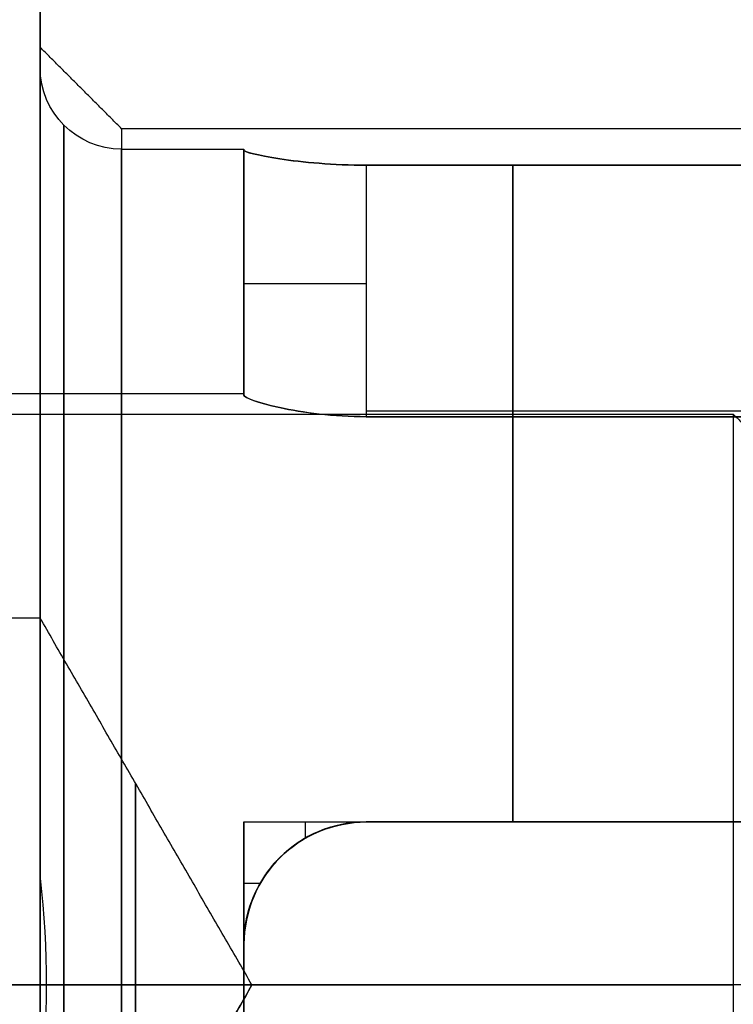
# Model space of a CAD drawing. Header units: millimetres. Extents: x -66 to 114, y 79 to 395.
# Tile 123 of 211: x 86.8 to 88.55, y 139.37 to 141.78. Entities that reach past the tile are written whole.
import ezdxf

# ---------------------------------------------------------------- set-up
doc = ezdxf.new("R2010")
doc.units = ezdxf.units.MM
doc.layers.add('Layer 01', color=7, linetype='Continuous', true_color=0x000000)

msp = doc.modelspace()

# ---------------------------------------------------------------- linework, layer by layer
at = {"layer": 'Layer 01'}
for p, q in [((86.85, 141.6633, -18.55), (86.85, 141.7133, -18.55)), ((87.35, 141.4633, -13.98), (87.35, 140.8633, -13.98)), ((87.35, 141.4633, -18.55), (87.35, 140.8633, -18.55)), ((87.35, 141.4633, -23.12), (87.35, 140.8633, -23.12)), ((87.35, 141.1616, -14.08), (87.35, 141.1616, -13.88)), ((87.35, 141.1616, -18.65), (87.35, 141.1616, -18.45)), ((87.35, 141.1616, -23.22), (87.35, 141.1616, -23.02)), ((87.65, 140.8217, -14.38), (90.85, 140.8217, -14.38)), ((87.65, 140.8217, -13.58), (90.85, 140.8217, -13.58)), ((87.65, 140.8217, -18.95), (90.85, 140.8217, -18.95)), ((87.65, 140.8217, -18.15), (90.85, 140.8217, -18.15)), ((87.65, 140.8217, -23.52), (90.85, 140.8217, -23.52)), ((87.65, 140.8217, -22.72), (90.85, 140.8217, -22.72)), ((87.35, 139.8133, -21.3516), (87.35, 139.0133, -21.3516)), ((87.5, 139.8133, -21.4192), (87.5, 139.7731, -21.4192)), ((90.85, 139.8133, -15.3884), (87.65, 139.8133, -15.3884)), ((90.85, 139.8133, -12.5716), (87.65, 139.8133, -12.5716)), ((90.85, 139.8133, -19.9584), (87.65, 139.8133, -19.9584)), ((90.85, 139.8133, -17.1416), (87.65, 139.8133, -17.1416)), ((90.85, 139.8133, -24.5284), (87.65, 139.8133, -24.5284)), ((90.85, 139.8133, -21.7116), (87.65, 139.8133, -21.7116)), ((87.35, 139.6633, -21.4192), (87.3902, 139.6633, -21.4192)), ((87.35, 139.5133, -15.7295), (87.35, 139.3133, -15.7295)), ((87.35, 139.5133, -12.2305), (87.35, 139.3133, -12.2305)), ((87.35, 139.5133, -20.2995), (87.35, 139.3133, -20.2995)), ((87.35, 139.5133, -16.8005), (87.35, 139.3133, -16.8005)), ((87.35, 139.5133, -24.8695), (87.35, 139.3133, -24.8695)), ((77.85, 139.4133, -15.38), (88.55, 139.4133, -15.38)), ((77.85, 139.4133, -19.95), (88.55, 139.4133, -19.95)), ((77.85, 139.4133, -24.52), (88.55, 139.4133, -24.52)), ((77.85, 139.4133, -21.72), (88.55, 139.4133, -21.72)), ((77.85, 139.4133, -17.15), (88.55, 139.4133, -17.15)), ((77.85, 139.4133, -12.58), (88.55, 139.4133, -12.58)), ((87.35, 139.4133, -12.53), (78.05, 139.4133, -12.53)), ((87.35, 139.4133, -17.1), (78.05, 139.4133, -17.1)), ((87.35, 139.4133, -21.67), (78.05, 139.4133, -21.67)), ((87.35, 139.4133, -24.57), (78.05, 139.4133, -24.57)), ((87.35, 139.4133, -20), (78.05, 139.4133, -20)), ((87.35, 139.4133, -15.43), (78.05, 139.4133, -15.43)), ((78.15, 139.4133, -13.08), (86.85, 139.4133, -13.08)), ((78.15, 139.4133, -17.65), (86.85, 139.4133, -17.65)), ((78.15, 139.4133, -22.22), (86.85, 139.4133, -22.22)), ((78.15, 139.4133, -24.02), (86.85, 139.4133, -24.02)), ((78.15, 139.4133, -19.45), (86.85, 139.4133, -19.45)), ((78.15, 139.4133, -14.88), (86.85, 139.4133, -14.88)), ((87.3696, 139.4133, -13.98), (86.85, 139.4133, -13.08)), ((87.3696, 139.4133, -18.55), (86.85, 139.4133, -17.65)), ((87.3696, 139.4133, -23.12), (86.85, 139.4133, -22.22)), ((87.05, 139.4133, -11.88), (86.85, 139.4133, -11.68)), ((87.05, 139.4133, -25.22), (86.85, 139.4133, -25.42)), ((87.3696, 139.4133, -23.12), (86.85, 139.4133, -24.02)), ((87.3696, 139.4133, -18.55), (86.85, 139.4133, -19.45)), ((87.3696, 139.4133, -13.98), (86.85, 139.4133, -14.88)), ((86.85, 139.4133, -11.68), (86.85, 139.4133, -11.73)), ((86.85, 139.4133, -16.23), (86.85, 139.4133, -16.3)), ((86.85, 139.4133, -20.8), (86.85, 139.4133, -20.87)), ((86.85, 139.4133, -25.37), (86.85, 139.4133, -25.42)), ((87.05, 139.4133, -21.02), (86.865, 139.4133, -20.835)), ((87.05, 139.4133, -16.45), (86.865, 139.4133, -16.265)), ((87.05, 139.4133, -20.65), (86.865, 139.4133, -20.835)), ((87.05, 139.4133, -16.08), (86.865, 139.4133, -16.265)), ((91.9, 139.4133, -21.02), (87.05, 139.4133, -21.02)), ((91.9, 139.4133, -11.88), (87.05, 139.4133, -11.88)), ((91.9, 139.4133, -16.45), (87.05, 139.4133, -16.45)), ((87.35, 139.4133, -16.03), (87.05, 139.4133, -16.03)), ((87.35, 139.4133, -20.6), (87.05, 139.4133, -20.6)), ((87.35, 139.4133, -25.17), (87.05, 139.4133, -25.17)), ((87.35, 139.4133, -21.07), (87.05, 139.4133, -21.07)), ((87.35, 139.4133, -16.5), (87.05, 139.4133, -16.5)), ((87.35, 139.4133, -11.93), (87.05, 139.4133, -11.93)), ((91.9, 139.4133, -20.65), (87.05, 139.4133, -20.65)), ((91.9, 139.4133, -16.08), (87.05, 139.4133, -16.08)), ((91.9, 139.4133, -25.22), (87.05, 139.4133, -25.22)), ((87.35, 139.4133, -16.03), (87.35, 139.4133, -15.43)), ((87.35, 139.4133, -12.53), (87.35, 139.4133, -11.93)), ((87.35, 139.4133, -20.6), (87.35, 139.4133, -20)), ((87.35, 139.4133, -17.1), (87.35, 139.4133, -16.5)), ((87.35, 139.4133, -25.17), (87.35, 139.4133, -24.57)), ((87.35, 139.4133, -21.67), (87.35, 139.4133, -21.07)), ((88.85, 139.4133, -12.88), (88.55, 139.4133, -12.58))]:
    msp.add_line(p, q, dxfattribs=at)
at = {"layer": 'Layer 01', "extrusion": (1, 7.29075e-16, -1.82565e-16)}
msp.add_arc((144.9733, -18.55, 86.85), 12.8, 46.528, 175.5192, dxfattribs=at)
at = {"layer": 'Layer 01', "extrusion": (1, -4.83086e-16, 4.5747e-16)}
msp.add_arc((144.9733, -18.55, 86.85), 12.8, 184.4808, 313.472, dxfattribs=at)
at = {"layer": 'Layer 01', "extrusion": (-1, -6.93895e-16, 1.74567e-18)}
msp.add_arc((-144.9733, -18.55, -86.85), 12.3, 228.18969, 355.33666, dxfattribs=at)
at = {"layer": 'Layer 01', "extrusion": (-1, 4.49033e-16, 6.15087e-16)}
msp.add_arc((-144.9733, -18.55, -86.85), 12.3, 4.66334, 131.81031, dxfattribs=at)
at = {"layer": 'Layer 01', "extrusion": (1, -7.90237e-16, -6.92392e-15)}
for centre in [(139.4133, -23.12, 86.85), (139.4133, -18.55, 86.85)]:
    msp.add_arc(centre, 2.3, 0, 83.4528, dxfattribs=at)
at = {"layer": 'Layer 01', "extrusion": (1, 3.08932e-15, -3.85395e-17)}
msp.add_arc((139.4133, -13.98, 86.85), 2.3, 0, 180, dxfattribs=at)
at = {"layer": 'Layer 01', "extrusion": (1, -6.98616e-15, 1.10301e-17)}
for centre in [(139.4133, -18.55, 86.85), (139.4133, -13.98, 86.85)]:
    msp.add_arc(centre, 2.3, 276.5472, 0, dxfattribs=at)
at = {"layer": 'Layer 01', "extrusion": (1, -3.08932e-15, -3.85395e-17)}
msp.add_arc((139.4133, -23.12, 86.85), 2.3, 180, 0, dxfattribs=at)
at = {"layer": 'Layer 01', "extrusion": (0, 2.84495e-16, -1)}
for centre in [(-87.05, 141.6633, 23.12), (-87.05, 141.6633, 18.55), (-87.05, 141.6633, 13.98)]:
    msp.add_arc(centre, 0.2, 270, 0, dxfattribs=at)
at = {"layer": 'Layer 01', "extrusion": (1, 0, -3.85395e-17)}
for centre in [(139.4133, -23.12, 87.05), (139.4133, -18.55, 87.05)]:
    msp.add_arc(centre, 2.1, 0, 180, dxfattribs=at)
at = {"layer": 'Layer 01', "extrusion": (1, -3.25999e-32, -3.85395e-17)}
msp.add_arc((139.4133, -13.98, 87.05), 2.1, 360, 180, dxfattribs=at)
at = {"layer": 'Layer 01', "extrusion": (-1, 0, 3.85395e-17)}
for centre in [(-139.4133, -18.55, -87.05), (-139.4133, -23.12, -87.05)]:
    msp.add_arc(centre, 2.1, 180, 0, dxfattribs=at)
at = {"layer": 'Layer 01', "extrusion": (-1, 3.25999e-32, 3.85395e-17)}
msp.add_arc((-139.4133, -13.98, -87.05), 2.1, 180, 0, dxfattribs=at)
at = {"layer": 'Layer 01', "extrusion": (1, 6.07435e-32, -1.40202e-16)}
for start, end in [(180, 0), (0, 180)]:
    msp.add_arc((139.4133, -13.98, 87.05), 2.05, start, end, dxfattribs=at)
at = {"layer": 'Layer 01', "extrusion": (1, 0, -1.40202e-16)}
for centre, radius, start, end in [((139.4133, -18.55, 87.05), 2.05, 180, 0), ((139.4133, -23.12, 87.05), 2.05, 180, 0), ((139.4133, -23.12, 87.05), 2.05, 0, 180), ((139.4133, -18.55, 87.05), 2.05, 0, 180), ((139.4133, -23.12, 88.55), 1.4, 0, 180), ((139.4133, -18.55, 88.55), 1.4, 0, 180), ((139.4133, -13.98, 88.55), 1.4, 0, 180), ((139.4133, -18.55, 86.85), 0.9, 0, 180), ((139.4133, -23.12, 86.85), 0.9, 0, 180)]:
    msp.add_arc(centre, radius, start, end, dxfattribs=at)
at = {"layer": 'Layer 01', "extrusion": (-1, 5.82179e-12, -2.84188e-13)}
for centre in [(-139.4133, -13.98, -87.35), (-139.4133, -18.55, -87.35), (-139.4133, -23.12, -87.35)]:
    msp.add_arc(centre, 2.05, 180, 182.796, dxfattribs=at)
at = {"layer": 'Layer 01', "extrusion": (-1, 5.8289e-12, 1.44483e-16)}
for centre in [(-139.4133, -23.12, -87.35), (-139.4133, -18.55, -87.35)]:
    msp.add_arc(centre, 2.05, 177.204, 180, dxfattribs=at)
at = {"layer": 'Layer 01', "extrusion": (-1, 5.82892e-12, 1.44828e-16)}
msp.add_arc((-139.4133, -13.98, -87.35), 2.05, 177.204, 180, dxfattribs=at)
at = {"layer": 'Layer 01', "extrusion": (-1, 0, 0)}
for centre, radius, start, end in [((-139.4133, -13.98, -88.0093), 2.05, 191.2518, 258.7482), ((-139.4133, -18.55, -88.0093), 2.05, 191.2518, 258.7482), ((-139.4133, -23.12, -88.0093), 2.05, 191.2518, 258.7482), ((-139.4133, -23.12, -88.0093), 2.05, 101.2518, 168.7482), ((-139.4133, -18.55, -88.0093), 2.05, 101.2518, 168.7482), ((-139.4133, -13.98, -88.0093), 2.05, 101.2518, 168.7482), ((-139.4133, -13.98, -87.0838), 0.4951, 0, 180), ((-139.4133, -18.55, -87.0838), 0.4951, 0, 180), ((-139.4133, -23.12, -87.0838), 0.4951, 0, 180), ((-139.4133, -23.12, -87.0838), 0.4951, 180, 0), ((-139.4133, -18.55, -87.0838), 0.4951, 180, 0), ((-139.4133, -13.98, -87.0838), 0.4951, 180, 0)]:
    msp.add_arc(centre, radius, start, end, dxfattribs=at)
at = {"layer": 'Layer 01', "extrusion": (0, -1, 0)}
for centre in [(87.65, -14.08, -141.134), (87.65, -18.65, -141.134), (87.65, -23.22, -141.134)]:
    msp.add_arc(centre, 0.3, 180, 270, dxfattribs=at)
at = {"layer": 'Layer 01', "extrusion": (0, 1, 0)}
for centre in [(-87.65, -13.88, 141.134), (-87.65, -18.45, 141.134), (-87.65, -23.02, 141.134)]:
    msp.add_arc(centre, 0.3, 0, 90, dxfattribs=at)
at = {"layer": 'Layer 01', "extrusion": (-1, 4.12028e-12, 1.39535e-16)}
for centre in [(-139.4133, -13.98, -87.35), (-139.4133, -18.55, -87.35), (-139.4133, -23.12, -87.35)]:
    msp.add_arc(centre, 1.45, 176.0454, 180, dxfattribs=at)
at = {"layer": 'Layer 01', "extrusion": (-1, 4.11029e-12, -2.84012e-13)}
for centre in [(-139.4133, -23.12, -87.35), (-139.4133, -18.55, -87.35), (-139.4133, -13.98, -87.35)]:
    msp.add_arc(centre, 1.45, 180, 183.9546, dxfattribs=at)
at = {"layer": 'Layer 01', "extrusion": (-1, 0, 1.40202e-16)}
for centre, radius in [((-139.4133, -13.98, -88.55), 1.4), ((-139.4133, -18.55, -88.55), 1.4), ((-139.4133, -23.12, -88.55), 1.4), ((-139.4133, -23.12, -86.85), 0.9), ((-139.4133, -18.55, -86.85), 0.9)]:
    msp.add_arc(centre, radius, 180, 0, dxfattribs=at)
at = {"layer": 'Layer 01', "extrusion": (1, 1.3836e-31, -1.40202e-16)}
msp.add_arc((139.4133, -13.98, 86.85), 0.9, 0, 180, dxfattribs=at)
at = {"layer": 'Layer 01', "extrusion": (-1, -1.3836e-31, 1.40202e-16)}
msp.add_arc((-139.4133, -13.98, -86.85), 0.9, 180, 360, dxfattribs=at)
at = {"layer": 'Layer 01', "extrusion": (-1, 1.77636e-14, 8.95814e-14)}
msp.add_arc((-139.4133, -23.12, -87.35), 2.05, 78.7482, 101.2518, dxfattribs=at)
at = {"layer": 'Layer 01'}
msp.add_arc((87.65, 139.5133, -21.4192), 0.3, 90, 180, dxfattribs=at)
at = {"layer": 'Layer 01', "extrusion": (0, 0, -1)}
for centre in [(-87.65, 139.5133, 15.7006), (-87.65, 139.5133, 12.2594), (-87.65, 139.5133, 20.2706), (-87.65, 139.5133, 16.8294), (-87.65, 139.5133, 24.8406), (-87.65, 139.5133, 21.5727)]:
    msp.add_arc(centre, 0.3, 0, 90, dxfattribs=at)
at = {"layer": 'Layer 01', "extrusion": (-1, -7.10543e-14, -1.45296e-12)}
for centre in [(-139.4133, -13.98, -87.35), (-139.4133, -18.55, -87.35), (-139.4133, -23.12, -87.35)]:
    msp.add_arc(centre, 2.05, 267.204, 272.796, dxfattribs=at)
at = {"layer": 'Layer 01', "extrusion": (-1, 7.10543e-14, 1.02942e-12)}
msp.add_arc((-139.4133, -13.98, -87.35), 1.45, 86.0454, 93.9546, dxfattribs=at)
at = {"layer": 'Layer 01', "extrusion": (-1, 7.10543e-14, 1.02945e-12)}
for centre in [(-139.4133, -18.55, -87.35), (-139.4133, -23.12, -87.35)]:
    msp.add_arc(centre, 1.45, 86.0454, 93.9546, dxfattribs=at)
at = {"layer": 'Layer 01', "extrusion": (-1, -7.10543e-14, -1.02625e-12)}
for centre in [(-139.4133, -23.12, -87.35), (-139.4133, -13.98, -87.35)]:
    msp.add_arc(centre, 1.45, 266.0454, 273.9546, dxfattribs=at)
at = {"layer": 'Layer 01', "extrusion": (-1, -7.10543e-14, -1.02622e-12)}
msp.add_arc((-139.4133, -18.55, -87.35), 1.45, 266.0454, 273.9546, dxfattribs=at)
at = {"layer": 'Layer 01', "extrusion": (-1, 7.10543e-14, 1.4568e-12)}
for centre in [(-139.4133, -18.55, -87.35), (-139.4133, -13.98, -87.35)]:
    msp.add_arc(centre, 2.05, 87.204, 92.796, dxfattribs=at)
at = {"layer": 'Layer 01'}
for points, degree in [([(87.05, 141.5133, -23.12), (86.95, 141.6133, -23.12), (86.85, 141.7133, -23.12)], 2), ([(87.05, 141.5133, -13.98), (86.95, 141.6133, -13.98), (86.85, 141.7133, -13.98)], 2), ([(87.05, 141.5133, -18.55), (86.95, 141.6133, -18.55), (86.85, 141.7133, -18.55)], 2), ([(91.9, 141.5133, -23.12), (89.475, 141.5133, -23.12), (87.05, 141.5133, -23.12)], 2), ([(91.9, 141.5133, -13.98), (89.475, 141.5133, -13.98), (87.05, 141.5133, -13.98)], 2), ([(91.9, 141.5133, -18.55), (89.475, 141.5133, -18.55), (87.05, 141.5133, -18.55)], 2), ([(87.05, 141.4633, -13.98), (87.2, 141.4633, -13.98), (87.35, 141.4633, -13.98)], 2), ([(87.05, 141.4633, -18.55), (87.2, 141.4633, -18.55), (87.35, 141.4633, -18.55)], 2), ([(87.05, 141.4633, -23.12), (87.2, 141.4633, -23.12), (87.35, 141.4633, -23.12)], 2), ([(87.35, 140.8599, -14.08), (87.35, 141.1604, -14.08), (87.35, 141.4609, -14.08)], 2), ([(87.35, 141.4609, -13.88), (87.35, 141.1604, -13.88), (87.35, 140.8599, -13.88)], 2), ([(87.35, 140.8599, -18.65), (87.35, 141.1604, -18.65), (87.35, 141.4609, -18.65)], 2), ([(87.35, 141.4609, -18.45), (87.35, 141.1604, -18.45), (87.35, 140.8599, -18.45)], 2), ([(87.35, 140.8599, -23.22), (87.35, 141.1604, -23.22), (87.35, 141.4609, -23.22)], 2), ([(87.35, 141.4609, -23.02), (87.35, 141.1604, -23.02), (87.35, 140.8599, -23.02)], 2), ([(87.65, 141.4239, -14.38), (88.3093, 141.4239, -14.38), (88.9686, 141.4239, -14.38)], 2), ([(87.65, 141.4239, -18.95), (88.3093, 141.4239, -18.95), (88.9686, 141.4239, -18.95)], 2), ([(87.65, 141.4239, -23.52), (88.3093, 141.4239, -23.52), (88.9686, 141.4239, -23.52)], 2), ([(88.9686, 141.4239, -22.72), (88.3093, 141.4239, -22.72), (87.65, 141.4239, -22.72)], 2), ([(88.9686, 141.4239, -18.15), (88.3093, 141.4239, -18.15), (87.65, 141.4239, -18.15)], 2), ([(88.9686, 141.4239, -13.58), (88.3093, 141.4239, -13.58), (87.65, 141.4239, -13.58)], 2), ([(87.65, 141.4239, -14.38), (87.65, 141.1155, -14.38), (87.65, 140.8071, -14.38)], 2), ([(87.65, 141.4239, -13.58), (87.65, 141.1155, -13.58), (87.65, 140.8071, -13.58)], 2), ([(87.65, 141.4239, -18.95), (87.65, 141.1155, -18.95), (87.65, 140.8071, -18.95)], 2), ([(87.65, 141.4239, -18.15), (87.65, 141.1155, -18.15), (87.65, 140.8071, -18.15)], 2), ([(87.65, 141.4239, -23.52), (87.65, 141.1155, -23.52), (87.65, 140.8071, -23.52)], 2), ([(87.65, 141.4239, -22.72), (87.65, 141.1155, -22.72), (87.65, 140.8071, -22.72)], 2), ([(87.35, 140.8633, -13.98), (82.7, 140.8633, -13.98), (78.05, 140.8633, -13.98)], 2), ([(87.35, 140.8633, -18.55), (82.7, 140.8633, -18.55), (78.05, 140.8633, -18.55)], 2), ([(87.35, 140.8633, -23.12), (82.7, 140.8633, -23.12), (78.05, 140.8633, -23.12)], 2), ([(77.85, 140.8133, -13.98), (83.2, 140.8133, -13.98), (88.55, 140.8133, -13.98)], 2), ([(77.85, 140.8133, -18.55), (83.2, 140.8133, -18.55), (88.55, 140.8133, -18.55)], 2), ([(77.85, 140.8133, -23.12), (83.2, 140.8133, -23.12), (88.55, 140.8133, -23.12)], 2), ([(88.9686, 140.8071, -13.58), (88.3093, 140.8071, -13.58), (87.65, 140.8071, -13.58)], 2), ([(88.9686, 140.8071, -18.15), (88.3093, 140.8071, -18.15), (87.65, 140.8071, -18.15)], 2), ([(88.9686, 140.8071, -22.72), (88.3093, 140.8071, -22.72), (87.65, 140.8071, -22.72)], 2), ([(87.65, 140.8071, -23.52), (88.3093, 140.8071, -23.52), (88.9686, 140.8071, -23.52)], 2), ([(87.65, 140.8071, -18.95), (88.3093, 140.8071, -18.95), (88.9686, 140.8071, -18.95)], 2), ([(87.65, 140.8071, -14.38), (88.3093, 140.8071, -14.38), (88.9686, 140.8071, -14.38)], 2), ([(88.55, 140.8133, -13.98), (88.7, 140.6633, -13.98), (88.85, 140.5133, -13.98)], 2), ([(88.55, 140.8133, -18.55), (88.7, 140.6633, -18.55), (88.85, 140.5133, -18.55)], 2), ([(88.55, 140.8133, -23.12), (88.7, 140.6633, -23.12), (88.85, 140.5133, -23.12)], 2), ([(86.85, 140.3133, -13.98), (82.5, 140.3133, -13.98), (78.15, 140.3133, -13.98)], 2), ([(86.85, 140.3133, -18.55), (82.5, 140.3133, -18.55), (78.15, 140.3133, -18.55)], 2), ([(86.85, 140.3133, -23.12), (82.5, 140.3133, -23.12), (78.15, 140.3133, -23.12)], 2), ([(87.3696, 139.4133, -13.98), (87.1098, 139.8633, -13.98), (86.85, 140.3133, -13.98)], 2), ([(87.3696, 139.4133, -18.55), (87.1098, 139.8633, -18.55), (86.85, 140.3133, -18.55)], 2), ([(87.3696, 139.4133, -23.12), (87.1098, 139.8633, -23.12), (86.85, 140.3133, -23.12)], 2), ([(87.35, 139.8133, -21.1094), (88.1593, 139.8133, -21.1094), (88.9686, 139.8133, -21.1094)], 2), ([(87.35, 139.5133, -21.4192), (87.35, 139.6633, -21.4192), (87.35, 139.8133, -21.4192)], 2), ([(87.35, 139.8133, -21.4192), (87.5, 139.8133, -21.4192), (87.65, 139.8133, -21.4192)], 2), ([(87.35, 139.8133, -21.1094), (87.35, 139.8133, -21.2643), (87.35, 139.8133, -21.4192)], 2), ([(88.9686, 139.8133, -15.9906), (88.3093, 139.8133, -15.9906), (87.65, 139.8133, -15.9906)], 2), ([(88.9686, 139.8133, -20.5606), (88.3093, 139.8133, -20.5606), (87.65, 139.8133, -20.5606)], 2), ([(88.9686, 139.8133, -25.1306), (88.3093, 139.8133, -25.1306), (87.65, 139.8133, -25.1306)], 2), ([(87.65, 139.8133, -12.5863), (88.3093, 139.8133, -12.5863), (88.9686, 139.8133, -12.5863)], 2), ([(87.65, 139.8133, -17.1563), (88.3093, 139.8133, -17.1563), (88.9686, 139.8133, -17.1563)], 2), ([(87.65, 139.8133, -21.7263), (88.3093, 139.8133, -21.7263), (88.9686, 139.8133, -21.7263)], 2), ([(88.9686, 139.8133, -24.5137), (88.3093, 139.8133, -24.5137), (87.65, 139.8133, -24.5137)], 2), ([(88.9686, 139.8133, -19.9437), (88.3093, 139.8133, -19.9437), (87.65, 139.8133, -19.9437)], 2), ([(88.9686, 139.8133, -15.3737), (88.3093, 139.8133, -15.3737), (87.65, 139.8133, -15.3737)], 2), ([(87.65, 139.8133, -16.5394), (88.3093, 139.8133, -16.5394), (88.9686, 139.8133, -16.5394)], 2), ([(87.65, 139.8133, -11.9694), (88.3093, 139.8133, -11.9694), (88.9686, 139.8133, -11.9694)], 2), ([(87.65, 139.8133, -15.9906), (87.65, 139.8133, -15.6822), (87.65, 139.8133, -15.3737)], 2), ([(87.65, 139.8133, -11.9694), (87.65, 139.8133, -12.2778), (87.65, 139.8133, -12.5863)], 2), ([(87.65, 139.8133, -20.5606), (87.65, 139.8133, -20.2522), (87.65, 139.8133, -19.9437)], 2), ([(87.65, 139.8133, -16.5394), (87.65, 139.8133, -16.8478), (87.65, 139.8133, -17.1563)], 2), ([(87.65, 139.8133, -25.1306), (87.65, 139.8133, -24.8222), (87.65, 139.8133, -24.5137)], 2), ([(87.65, 139.8133, -21.4192), (87.65, 139.8133, -21.5727), (87.65, 139.8133, -21.7263)], 2), ([(86.85, 139.6756, -20.835), (86.8701, 139.4992, -20.835), (86.8701, 139.3274, -20.835), (86.85, 139.1511, -20.835)], 3), ([(86.85, 139.6756, -16.265), (86.8701, 139.4992, -16.265), (86.8701, 139.3274, -16.265), (86.85, 139.1511, -16.265)], 3), ([(87.35, 139.5133, -15.4265), (87.35, 139.5133, -15.7271), (87.35, 139.5133, -16.0276)], 2), ([(87.35, 139.5133, -11.9324), (87.35, 139.5133, -12.2329), (87.35, 139.5133, -12.5335)], 2), ([(87.35, 139.5133, -20.5976), (87.35, 139.5133, -20.2971), (87.35, 139.5133, -19.9965)], 2), ([(87.35, 139.5133, -16.5024), (87.35, 139.5133, -16.8029), (87.35, 139.5133, -17.1035)], 2), ([(87.35, 139.5133, -25.1676), (87.35, 139.5133, -24.8671), (87.35, 139.5133, -24.5665)], 2), ([(87.35, 139.5133, -21.4192), (87.35, 139.5133, -21.5463), (87.35, 139.5133, -21.6735)], 2), ([(87.3696, 139.4133, -13.98), (87.1098, 138.9633, -13.98), (86.85, 138.5133, -13.98)], 2), ([(86.85, 138.5133, -18.55), (87.1098, 138.9633, -18.55), (87.3696, 139.4133, -18.55)], 2), ([(86.85, 138.5133, -23.12), (87.1098, 138.9633, -23.12), (87.3696, 139.4133, -23.12)], 2)]:
    msp.add_open_spline(points, degree=degree, dxfattribs=at)
for points, knots in [([(86.85, 137.1633, -23.12), (86.85, 137.1633, -22.977), (86.85, 137.1831, -22.7663), (86.85, 137.2407, -22.5269), (86.85, 137.2781, -22.4088), (86.85, 137.296, -22.3585), (86.85, 137.3083, -22.3251), (86.85, 137.3142, -22.3098), (86.85, 137.4355, -22.0032), (86.85, 137.603, -21.7485), (86.85, 137.932, -21.4193), (86.85, 138.1096, -21.2743), (86.85, 138.3397, -21.1397), (86.85, 138.4605, -21.081), (86.85, 138.5135, -21.0576), (86.85, 138.5491, -21.0425), (86.85, 138.5685, -21.0346), (86.85, 138.8508, -20.9227), (86.85, 139.1276, -20.8701), (86.85, 139.5562, -20.87), (86.85, 139.7669, -20.8897), (86.85, 140.0063, -20.9473), (86.85, 140.1245, -20.9848), (86.85, 140.1748, -21.0027), (86.85, 140.2082, -21.015), (86.85, 140.2235, -21.0208), (86.85, 140.5301, -21.1421), (86.85, 140.7848, -21.3096), (86.85, 141.1141, -21.6387), (86.85, 141.259, -21.8163), (86.85, 141.3936, -22.0464), (86.85, 141.4524, -22.1672), (86.85, 141.4757, -22.2202), (86.85, 141.4908, -22.2558), (86.85, 141.4988, -22.2752), (86.85, 141.6107, -22.5576), (86.85, 141.6633, -22.8337), (86.85, 141.6633, -23.12)], [0, 0, 0, 0, 0.443624, 0.665436, 0.776342, 0.831795, 0.831795, 0.887248, 0.887248, 1.774495, 1.774495, 2.218119, 2.439931, 2.550837, 2.60629, 2.60629, 2.661743, 2.661743, 3.548991, 3.548991, 3.992615, 4.214427, 4.325333, 4.380786, 4.380786, 4.436239, 4.436239, 5.323486, 5.323486, 5.76711, 5.988922, 6.099828, 6.155281, 6.155281, 6.210734, 6.210734, 7.097982, 7.097982, 7.097982, 7.097982]), ([(86.85, 141.6633, -23.12), (86.85, 141.6633, -23.263), (86.85, 141.6436, -23.4737), (86.85, 141.586, -23.7131), (86.85, 141.5486, -23.8312), (86.85, 141.5307, -23.8815), (86.85, 141.5183, -23.9149), (86.85, 141.5125, -23.9302), (86.85, 141.3912, -24.2368), (86.85, 141.2237, -24.4915), (86.85, 140.8946, -24.8207), (86.85, 140.717, -24.9657), (86.85, 140.4869, -25.1003), (86.85, 140.3661, -25.159), (86.85, 140.3131, -25.1824), (86.85, 140.2776, -25.1975), (86.85, 140.2581, -25.2054), (86.85, 139.9759, -25.3173), (86.85, 139.6991, -25.3699), (86.85, 139.2704, -25.37), (86.85, 139.0598, -25.3503), (86.85, 138.8203, -25.2927), (86.85, 138.7022, -25.2552), (86.85, 138.6519, -25.2373), (86.85, 138.6185, -25.225), (86.85, 138.6032, -25.2192), (86.85, 138.2966, -25.0979), (86.85, 138.0418, -24.9304), (86.85, 137.7126, -24.6013), (86.85, 137.5677, -24.4237), (86.85, 137.433, -24.1936), (86.85, 137.3743, -24.0728), (86.85, 137.351, -24.0198), (86.85, 137.3358, -23.9842), (86.85, 137.3279, -23.9648), (86.85, 137.216, -23.6824), (86.85, 137.1633, -23.4063), (86.85, 137.1633, -23.12)], [0, 0, 0, 0, 0.443624, 0.665436, 0.776342, 0.831795, 0.831795, 0.887248, 0.887248, 1.774495, 1.774495, 2.218119, 2.439931, 2.550837, 2.60629, 2.60629, 2.661743, 2.661743, 3.548991, 3.548991, 3.992615, 4.214427, 4.325333, 4.380786, 4.380786, 4.436239, 4.436239, 5.323486, 5.323486, 5.76711, 5.988922, 6.099828, 6.155281, 6.155281, 6.210734, 6.210734, 7.097982, 7.097982, 7.097982, 7.097982]), ([(86.85, 137.1633, -18.55), (86.85, 137.1633, -18.407), (86.85, 137.1831, -18.1963), (86.85, 137.2407, -17.9569), (86.85, 137.2781, -17.8388), (86.85, 137.296, -17.7885), (86.85, 137.3083, -17.7551), (86.85, 137.3142, -17.7398), (86.85, 137.4355, -17.4332), (86.85, 137.603, -17.1785), (86.85, 137.932, -16.8493), (86.85, 138.1096, -16.7043), (86.85, 138.3397, -16.5697), (86.85, 138.4605, -16.511), (86.85, 138.5135, -16.4876), (86.85, 138.5491, -16.4725), (86.85, 138.5685, -16.4646), (86.85, 138.8508, -16.3527), (86.85, 139.1276, -16.3001), (86.85, 139.5562, -16.3), (86.85, 139.7669, -16.3197), (86.85, 140.0063, -16.3773), (86.85, 140.1245, -16.4148), (86.85, 140.1748, -16.4327), (86.85, 140.2082, -16.445), (86.85, 140.2235, -16.4508), (86.85, 140.5301, -16.5721), (86.85, 140.7848, -16.7396), (86.85, 141.1141, -17.0687), (86.85, 141.259, -17.2463), (86.85, 141.3936, -17.4764), (86.85, 141.4524, -17.5972), (86.85, 141.4757, -17.6502), (86.85, 141.4908, -17.6858), (86.85, 141.4988, -17.7052), (86.85, 141.6107, -17.9876), (86.85, 141.6633, -18.2637), (86.85, 141.6633, -18.55)], [0, 0, 0, 0, 0.443624, 0.665436, 0.776342, 0.831795, 0.831795, 0.887248, 0.887248, 1.774495, 1.774495, 2.218119, 2.439931, 2.550837, 2.60629, 2.60629, 2.661743, 2.661743, 3.548991, 3.548991, 3.992615, 4.214427, 4.325333, 4.380786, 4.380786, 4.436239, 4.436239, 5.323486, 5.323486, 5.76711, 5.988922, 6.099828, 6.155281, 6.155281, 6.210734, 6.210734, 7.097982, 7.097982, 7.097982, 7.097982]), ([(86.85, 141.6633, -18.55), (86.85, 141.6633, -18.693), (86.85, 141.6436, -18.9037), (86.85, 141.586, -19.1431), (86.85, 141.5486, -19.2612), (86.85, 141.5307, -19.3115), (86.85, 141.5183, -19.3449), (86.85, 141.5125, -19.3602), (86.85, 141.3912, -19.6668), (86.85, 141.2237, -19.9215), (86.85, 140.8946, -20.2507), (86.85, 140.717, -20.3957), (86.85, 140.4869, -20.5303), (86.85, 140.3661, -20.589), (86.85, 140.3131, -20.6124), (86.85, 140.2776, -20.6275), (86.85, 140.2581, -20.6354), (86.85, 139.9759, -20.7473), (86.85, 139.6991, -20.7999), (86.85, 139.2704, -20.8), (86.85, 139.0598, -20.7803), (86.85, 138.8203, -20.7227), (86.85, 138.7022, -20.6852), (86.85, 138.6519, -20.6673), (86.85, 138.6185, -20.655), (86.85, 138.6032, -20.6492), (86.85, 138.2966, -20.5279), (86.85, 138.0418, -20.3604), (86.85, 137.7126, -20.0313), (86.85, 137.5677, -19.8537), (86.85, 137.433, -19.6236), (86.85, 137.3743, -19.5028), (86.85, 137.351, -19.4498), (86.85, 137.3358, -19.4142), (86.85, 137.3279, -19.3948), (86.85, 137.216, -19.1124), (86.85, 137.1633, -18.8363), (86.85, 137.1633, -18.55)], [0, 0, 0, 0, 0.443624, 0.665436, 0.776342, 0.831795, 0.831795, 0.887248, 0.887248, 1.774495, 1.774495, 2.218119, 2.439931, 2.550837, 2.60629, 2.60629, 2.661743, 2.661743, 3.548991, 3.548991, 3.992615, 4.214427, 4.325333, 4.380786, 4.380786, 4.436239, 4.436239, 5.323486, 5.323486, 5.76711, 5.988922, 6.099828, 6.155281, 6.155281, 6.210734, 6.210734, 7.097982, 7.097982, 7.097982, 7.097982]), ([(86.85, 137.1633, -13.98), (86.85, 137.1633, -13.837), (86.85, 137.1831, -13.6263), (86.85, 137.2407, -13.3869), (86.85, 137.2781, -13.2688), (86.85, 137.296, -13.2185), (86.85, 137.3083, -13.1851), (86.85, 137.3142, -13.1698), (86.85, 137.4355, -12.8632), (86.85, 137.603, -12.6085), (86.85, 137.932, -12.2793), (86.85, 138.1096, -12.1343), (86.85, 138.3397, -11.9997), (86.85, 138.4605, -11.941), (86.85, 138.5135, -11.9176), (86.85, 138.5491, -11.9025), (86.85, 138.5685, -11.8946), (86.85, 138.8508, -11.7827), (86.85, 139.1276, -11.7301), (86.85, 139.5562, -11.73), (86.85, 139.7669, -11.7497), (86.85, 140.0063, -11.8073), (86.85, 140.1245, -11.8448), (86.85, 140.1748, -11.8627), (86.85, 140.2082, -11.875), (86.85, 140.2235, -11.8808), (86.85, 140.5301, -12.0021), (86.85, 140.7848, -12.1696), (86.85, 141.1141, -12.4987), (86.85, 141.259, -12.6763), (86.85, 141.3936, -12.9064), (86.85, 141.4524, -13.0272), (86.85, 141.4757, -13.0802), (86.85, 141.4908, -13.1158), (86.85, 141.4988, -13.1352), (86.85, 141.6107, -13.4176), (86.85, 141.6633, -13.6937), (86.85, 141.6633, -13.98)], [0, 0, 0, 0, 0.443624, 0.665436, 0.776342, 0.831795, 0.831795, 0.887248, 0.887248, 1.774495, 1.774495, 2.218119, 2.439931, 2.550837, 2.60629, 2.60629, 2.661743, 2.661743, 3.548991, 3.548991, 3.992615, 4.214427, 4.325333, 4.380786, 4.380786, 4.436239, 4.436239, 5.323486, 5.323486, 5.76711, 5.988922, 6.099828, 6.155281, 6.155281, 6.210734, 6.210734, 7.097982, 7.097982, 7.097982, 7.097982]), ([(86.85, 141.6633, -13.98), (86.85, 141.6633, -14.123), (86.85, 141.6436, -14.3337), (86.85, 141.586, -14.5731), (86.85, 141.5486, -14.6912), (86.85, 141.5307, -14.7415), (86.85, 141.5183, -14.7749), (86.85, 141.5125, -14.7902), (86.85, 141.3912, -15.0968), (86.85, 141.2237, -15.3515), (86.85, 140.8946, -15.6807), (86.85, 140.717, -15.8257), (86.85, 140.4869, -15.9603), (86.85, 140.3661, -16.019), (86.85, 140.3131, -16.0424), (86.85, 140.2776, -16.0575), (86.85, 140.2581, -16.0654), (86.85, 139.9759, -16.1773), (86.85, 139.6991, -16.2299), (86.85, 139.2704, -16.23), (86.85, 139.0598, -16.2103), (86.85, 138.8203, -16.1527), (86.85, 138.7022, -16.1152), (86.85, 138.6519, -16.0973), (86.85, 138.6185, -16.085), (86.85, 138.6032, -16.0792), (86.85, 138.2966, -15.9579), (86.85, 138.0418, -15.7904), (86.85, 137.7126, -15.4613), (86.85, 137.5677, -15.2837), (86.85, 137.433, -15.0536), (86.85, 137.3743, -14.9328), (86.85, 137.351, -14.8798), (86.85, 137.3358, -14.8442), (86.85, 137.3279, -14.8248), (86.85, 137.216, -14.5424), (86.85, 137.1633, -14.2663), (86.85, 137.1633, -13.98)], [0, 0, 0, 0, 0.443624, 0.665436, 0.776342, 0.831795, 0.831795, 0.887248, 0.887248, 1.774495, 1.774495, 2.218119, 2.439931, 2.550837, 2.60629, 2.60629, 2.661743, 2.661743, 3.548991, 3.548991, 3.992615, 4.214427, 4.325333, 4.380786, 4.380786, 4.436239, 4.436239, 5.323486, 5.323486, 5.76711, 5.988922, 6.099828, 6.155281, 6.155281, 6.210734, 6.210734, 7.097982, 7.097982, 7.097982, 7.097982]), ([(87.35, 141.4609, -14.08), (87.35, 141.457, -14.1589), (87.3821, 141.448, -14.2362), (87.4932, 141.4309, -14.3476), (87.5694, 141.4241, -14.3793), (87.65, 141.4239, -14.38)], [0, 0, 0, 0, 0.2424231, 0.2424231, 0.4848462, 0.4848462, 0.4848462, 0.4848462]), ([(87.35, 141.4609, -18.65), (87.35, 141.457, -18.7289), (87.3821, 141.448, -18.8062), (87.4932, 141.4309, -18.9176), (87.5694, 141.4241, -18.9493), (87.65, 141.4239, -18.95)], [0, 0, 0, 0, 0.2424231, 0.2424231, 0.4848462, 0.4848462, 0.4848462, 0.4848462]), ([(87.35, 141.4609, -23.22), (87.35, 141.457, -23.2989), (87.3821, 141.448, -23.3762), (87.4932, 141.4309, -23.4876), (87.5694, 141.4241, -23.5193), (87.65, 141.4239, -23.52)], [0, 0, 0, 0, 0.2424231, 0.2424231, 0.4848462, 0.4848462, 0.4848462, 0.4848462]), ([(87.65, 141.4239, -22.72), (87.5695, 141.4241, -22.7207), (87.4933, 141.4309, -22.7524), (87.3823, 141.448, -22.8634), (87.35, 141.457, -22.9411), (87.35, 141.4609, -23.02)], [0, 0, 0, 0, 0.242402, 0.242402, 0.484804, 0.484804, 0.484804, 0.484804]), ([(87.65, 141.4239, -18.15), (87.5695, 141.4241, -18.1507), (87.4933, 141.4309, -18.1824), (87.3823, 141.448, -18.2934), (87.35, 141.457, -18.3711), (87.35, 141.4609, -18.45)], [0, 0, 0, 0, 0.242402, 0.242402, 0.484804, 0.484804, 0.484804, 0.484804]), ([(87.65, 141.4239, -13.58), (87.5695, 141.4241, -13.5807), (87.4933, 141.4309, -13.6124), (87.3823, 141.448, -13.7234), (87.35, 141.457, -13.8011), (87.35, 141.4609, -13.88)], [0, 0, 0, 0, 0.242402, 0.242402, 0.484804, 0.484804, 0.484804, 0.484804]), ([(87.65, 140.8071, -13.58), (87.5703, 140.8072, -13.5804), (87.4932, 140.8171, -13.6123), (87.3818, 140.8417, -13.7241), (87.35, 140.8544, -13.801), (87.35, 140.8599, -13.88)], [-0.486797, -0.486797, -0.486797, -0.486797, -0.2433985, -0.2433985, 0, 0, 0, 0]), ([(87.65, 140.8071, -18.15), (87.5703, 140.8072, -18.1504), (87.4932, 140.8171, -18.1823), (87.3818, 140.8417, -18.2941), (87.35, 140.8544, -18.371), (87.35, 140.8599, -18.45)], [-0.486797, -0.486797, -0.486797, -0.486797, -0.2433985, -0.2433985, 0, 0, 0, 0]), ([(87.65, 140.8071, -22.72), (87.5703, 140.8072, -22.7204), (87.4932, 140.8171, -22.7523), (87.3818, 140.8417, -22.8641), (87.35, 140.8544, -22.941), (87.35, 140.8599, -23.02)], [-0.486797, -0.486797, -0.486797, -0.486797, -0.2433985, -0.2433985, 0, 0, 0, 0]), ([(87.35, 140.8599, -23.22), (87.35, 140.8544, -23.2989), (87.3823, 140.8416, -23.3764), (87.4931, 140.8172, -23.4874), (87.5704, 140.8072, -23.5196), (87.65, 140.8071, -23.52)], [-0.4867117, -0.4867117, -0.4867117, -0.4867117, -0.2433558, -0.2433558, 0, 0, 0, 0]), ([(87.35, 140.8599, -18.65), (87.35, 140.8544, -18.7289), (87.3823, 140.8416, -18.8064), (87.4931, 140.8172, -18.9174), (87.5704, 140.8072, -18.9496), (87.65, 140.8071, -18.95)], [-0.4867117, -0.4867117, -0.4867117, -0.4867117, -0.2433558, -0.2433558, 0, 0, 0, 0]), ([(87.35, 140.8599, -14.08), (87.35, 140.8544, -14.1589), (87.3823, 140.8416, -14.2364), (87.4931, 140.8172, -14.3474), (87.5704, 140.8072, -14.3796), (87.65, 140.8071, -14.38)], [-0.4867117, -0.4867117, -0.4867117, -0.4867117, -0.2433558, -0.2433558, 0, 0, 0, 0]), ([(87.65, 139.8133, -15.9906), (87.5695, 139.8126, -15.9907), (87.4933, 139.7809, -15.9976), (87.3823, 139.6699, -16.0147), (87.35, 139.5922, -16.0237), (87.35, 139.5133, -16.0276)], [0, 0, 0, 0, 0.242402, 0.242402, 0.484804, 0.484804, 0.484804, 0.484804]), ([(87.65, 139.8133, -20.5606), (87.5695, 139.8126, -20.5607), (87.4933, 139.7809, -20.5676), (87.3823, 139.6699, -20.5847), (87.35, 139.5922, -20.5937), (87.35, 139.5133, -20.5976)], [0, 0, 0, 0, 0.242402, 0.242402, 0.484804, 0.484804, 0.484804, 0.484804]), ([(87.65, 139.8133, -25.1306), (87.5695, 139.8126, -25.1307), (87.4933, 139.7809, -25.1376), (87.3823, 139.6699, -25.1547), (87.35, 139.5922, -25.1637), (87.35, 139.5133, -25.1676)], [0, 0, 0, 0, 0.242402, 0.242402, 0.484804, 0.484804, 0.484804, 0.484804]), ([(87.35, 139.5133, -12.5335), (87.35, 139.5922, -12.5389), (87.3823, 139.6697, -12.5517), (87.4931, 139.7808, -12.5762), (87.5704, 139.8129, -12.5861), (87.65, 139.8133, -12.5863)], [-0.4867117, -0.4867117, -0.4867117, -0.4867117, -0.2433558, -0.2433558, 0, 0, 0, 0]), ([(87.35, 139.5133, -17.1035), (87.35, 139.5922, -17.1089), (87.3823, 139.6697, -17.1217), (87.4931, 139.7808, -17.1462), (87.5704, 139.8129, -17.1561), (87.65, 139.8133, -17.1563)], [-0.4867117, -0.4867117, -0.4867117, -0.4867117, -0.2433558, -0.2433558, 0, 0, 0, 0]), ([(87.65, 139.8133, -24.5137), (87.5703, 139.8129, -24.5139), (87.4932, 139.781, -24.5238), (87.3818, 139.6693, -24.5484), (87.35, 139.5923, -24.5611), (87.35, 139.5133, -24.5665)], [-0.486797, -0.486797, -0.486797, -0.486797, -0.2433985, -0.2433985, 0, 0, 0, 0]), ([(87.65, 139.8133, -19.9437), (87.5703, 139.8129, -19.9439), (87.4932, 139.781, -19.9538), (87.3818, 139.6693, -19.9784), (87.35, 139.5923, -19.9911), (87.35, 139.5133, -19.9965)], [-0.486797, -0.486797, -0.486797, -0.486797, -0.2433985, -0.2433985, 0, 0, 0, 0]), ([(87.65, 139.8133, -15.3737), (87.5703, 139.8129, -15.3739), (87.4932, 139.781, -15.3838), (87.3818, 139.6693, -15.4084), (87.35, 139.5923, -15.4211), (87.35, 139.5133, -15.4265)], [-0.486797, -0.486797, -0.486797, -0.486797, -0.2433985, -0.2433985, 0, 0, 0, 0]), ([(87.35, 139.5133, -16.5024), (87.35, 139.5922, -16.5063), (87.3821, 139.6696, -16.5153), (87.4932, 139.781, -16.5324), (87.5694, 139.8126, -16.5393), (87.65, 139.8133, -16.5394)], [0, 0, 0, 0, 0.2424231, 0.2424231, 0.4848462, 0.4848462, 0.4848462, 0.4848462]), ([(87.35, 139.5133, -11.9324), (87.35, 139.5922, -11.9363), (87.3821, 139.6696, -11.9453), (87.4932, 139.781, -11.9624), (87.5694, 139.8126, -11.9693), (87.65, 139.8133, -11.9694)], [0, 0, 0, 0, 0.2424231, 0.2424231, 0.4848462, 0.4848462, 0.4848462, 0.4848462]), ([(87.35, 139.5133, -21.6735), (87.35, 139.5371, -21.6751), (87.3526, 139.569, -21.6785), (87.3708, 139.6249, -21.6861), (87.3793, 139.6449, -21.6891), (87.3972, 139.6752, -21.6942), (87.4039, 139.6854, -21.696), (87.4194, 139.7056, -21.6998), (87.4292, 139.7168, -21.7021), (87.5051, 139.7928, -21.7188), (87.5881, 139.8133, -21.7263), (87.65, 139.8133, -21.7263)], [0, 0, 0, 0, 0.1205872, 0.1205872, 0.1808808, 0.1808808, 0.2110276, 0.2110276, 0.2411744, 0.2411744, 0.4823489, 0.4823489, 0.4823489, 0.4823489])]:
    msp.add_open_spline(points, degree=3, knots=knots, dxfattribs=at)
for points, weights in [([(86.9084, 137.3045, -23.12), (86.9084, 137.3045, -27.3376), (86.9084, 141.5221, -27.3376), (86.9084, 141.5221, -23.12)], [0.853553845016, 0.284517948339, 0.284517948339, 0.853553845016]), ([(86.9084, 137.3045, -18.55), (86.9084, 137.3045, -22.7676), (86.9084, 141.5221, -22.7676), (86.9084, 141.5221, -18.55)], [0.853553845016, 0.284517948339, 0.284517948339, 0.853553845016]), ([(86.9084, 137.3045, -13.98), (86.9084, 137.3045, -18.1976), (86.9084, 141.5221, -18.1976), (86.9084, 141.5221, -13.98)], [0.853553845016, 0.284517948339, 0.284517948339, 0.853553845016]), ([(86.9084, 141.5221, -13.98), (86.9084, 141.5221, -9.7624), (86.9084, 137.3045, -9.7624), (86.9084, 137.3045, -13.98)], [0.853553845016, 0.284517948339, 0.284517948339, 0.853553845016]), ([(86.9084, 141.5221, -18.55), (86.9084, 141.5221, -14.3324), (86.9084, 137.3045, -14.3324), (86.9084, 137.3045, -18.55)], [0.853553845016, 0.284517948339, 0.284517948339, 0.853553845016]), ([(86.9084, 141.5221, -23.12), (86.9084, 141.5221, -18.9024), (86.9084, 137.3045, -18.9024), (86.9084, 137.3045, -23.12)], [0.853553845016, 0.284517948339, 0.284517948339, 0.853553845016]), ([(86.85, 139.4133, -25.37), (86.85, 139.4133, -25.2528), (86.9328, 139.4133, -25.17), (87.05, 139.4133, -25.17)], [0.500000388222, 0.402368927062, 0.402368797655, 0.5]), ([(86.85, 139.4133, -20.8), (86.85, 139.4133, -20.6828), (86.9328, 139.4133, -20.6), (87.05, 139.4133, -20.6)], [0.500000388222, 0.402368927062, 0.402368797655, 0.5]), ([(86.85, 139.4133, -16.23), (86.85, 139.4133, -16.1128), (86.9328, 139.4133, -16.03), (87.05, 139.4133, -16.03)], [0.500000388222, 0.402368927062, 0.402368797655, 0.5]), ([(86.85, 139.4133, -11.73), (86.85, 139.4133, -11.8472), (86.9328, 139.4133, -11.93), (87.05, 139.4133, -11.93)], [0.500000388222, 0.402368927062, 0.402368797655, 0.5]), ([(86.85, 139.4133, -16.3), (86.85, 139.4133, -16.4172), (86.9328, 139.4133, -16.5), (87.05, 139.4133, -16.5)], [0.500000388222, 0.402368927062, 0.402368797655, 0.5]), ([(86.85, 139.4133, -20.87), (86.85, 139.4133, -20.9872), (86.9328, 139.4133, -21.07), (87.05, 139.4133, -21.07)], [0.500000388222, 0.402368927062, 0.402368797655, 0.5])]:
    msp.add_rational_spline(points, weights, degree=3, dxfattribs=at)

doc.saveas('drawing.dxf')
